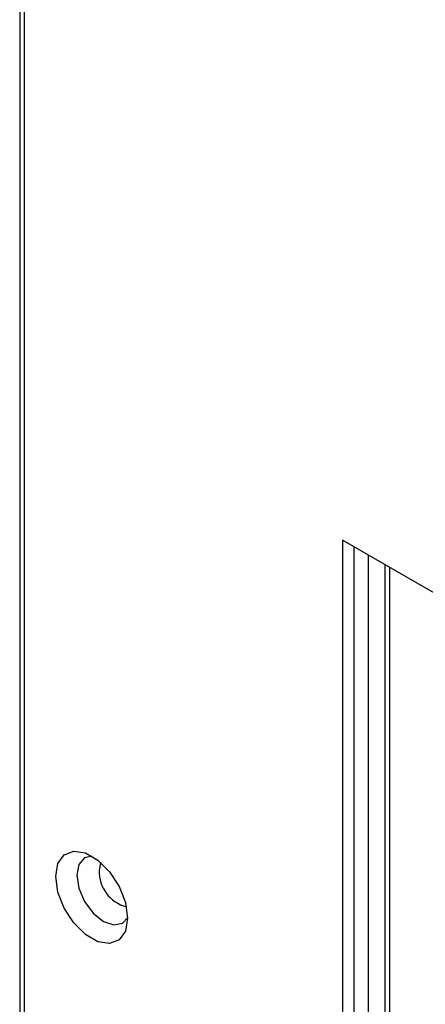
# Model space of a CAD drawing. Header units: millimetres. Extents: x 3619 to 4737, y 1503 to 2366.
# Tile 166 of 256: x 4404 to 4412, y 2158 to 2177. Entities that reach past the tile are written whole.
import ezdxf

# ---------------------------------------------------------------- set-up
doc = ezdxf.new("R2010")
doc.units = ezdxf.units.MM

msp = doc.modelspace()

# ---------------------------------------------------------------- linework, layer by layer
at = {"color": 7, "linetype": 'Continuous', "lineweight": 30}
for p, q in [((4403.7866, 2264.2721), (4403.7866, 2138.5159)), ((4403.8842, 2138.2836), (4403.8842, 2264.2323)), ((4447.6737, 2145.1952), (4410.2482, 2166.8005)), ((4410.2482, 2166.8005), (4410.2482, 2134.6097)), ((4410.4839, 2134.7458), (4410.4839, 2166.6644)), ((4411.0934, 2166.3126), (4411.0934, 2135.2901))]:
    msp.add_line(p, q, dxfattribs=at)
at = {"color": 8, "linetype": 'Continuous', "lineweight": 30}
for p, q in [((4410.7667, 2137.9031), (4410.7667, 2166.5011)), ((4411.191, 2166.2562), (4411.191, 2135.154))]:
    msp.add_line(p, q, dxfattribs=at)
at = {"color": 7, "linetype": 'Continuous', "lineweight": 30, "flags": 128}
for points in [[(4405.9466, 2159.2403), (4405.9033, 2158.9814), (4405.7784, 2158.8037), (4405.5872, 2158.7288), (4405.3526, 2158.7657), (4405.1029, 2158.9098), (4404.8683, 2159.1438), (4404.677, 2159.4396), (4404.5522, 2159.7613), (4404.5089, 2160.0703), (4404.5522, 2160.3292), (4404.677, 2160.5068), (4404.8683, 2160.5817), (4405.1029, 2160.5449), (4405.3526, 2160.4007), (4405.5872, 2160.1667), (4405.7784, 2159.871), (4405.9033, 2159.5492), (4405.9466, 2159.2403)], [(4405.2344, 2160.4816), (4405.0853, 2160.4463), (4404.9694, 2160.3128), (4404.9287, 2160.1), (4404.9694, 2159.8402), (4405.0853, 2159.573), (4405.2588, 2159.339), (4405.4634, 2159.1738), (4405.6681, 2159.1027), (4405.8416, 2159.1364), (4405.9466, 2159.2478)]]:
    msp.add_lwpolyline(points, dxfattribs=at)
at = {"color": 8, "linetype": 'Continuous', "lineweight": 30, "flags": 128}
msp.add_lwpolyline([(4405.381, 2160.1927), (4405.4106, 2160.3475), (4405.4122, 2160.3511)], dxfattribs=at)
at = {"color": 8, "linetype": 'Continuous', "lineweight": 30}
msp.add_arc((4406.0959, 2160.1614), 0.7157, 177.48879, 255.98439, dxfattribs=at)

doc.saveas('drawing.dxf')
